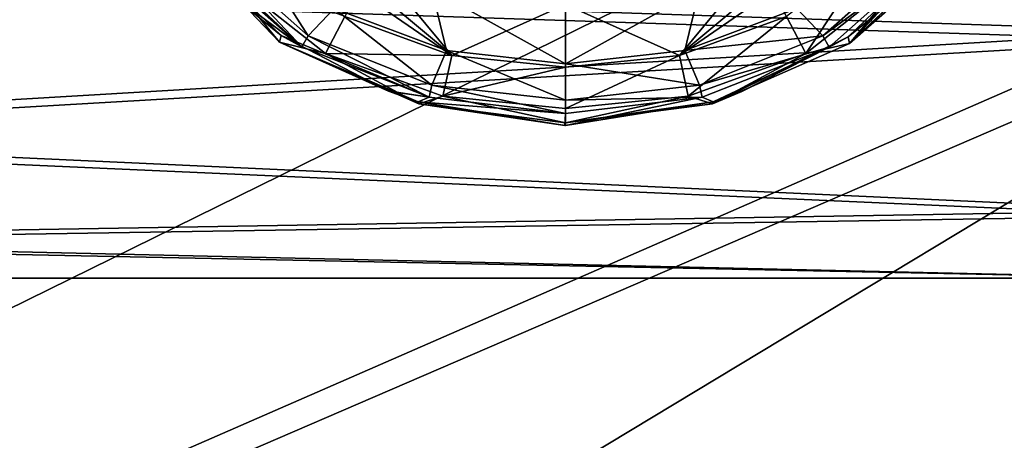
# Model space of a CAD drawing. Header units: metres. Extents: x -1004 to 0, y -808 to 0.
# Tile 58 of 160: x -783 to -742, y -174 to -157. Entities that reach past the tile are written whole.
import ezdxf

# ---------------------------------------------------------------- set-up
doc = ezdxf.new("R2010")
doc.units = ezdxf.units.M

msp = doc.modelspace()

# ---------------------------------------------------------------- linework, layer by layer
at = {"layer": 'None012310'}
for points in [[(-901.755127, -155.084702, 2143.836426), (-820.791748, -194.333847, 2169.999756), (-502.018646, -55.05748, 2077.158447)], [(-502.018646, -55.05748, 2077.158447), (-820.791748, -194.333847, 2169.999756), (-502.018646, -194.333847, 2169.999756)], [(-502.018646, -57.672649, 2075.415039), (-898.363892, -158.604187, 2142.695801), (-914.9198, -137.676178, 2128.745361)], [(-820.791748, -195.279739, 2167.143799), (-898.363892, -158.604187, 2142.695801), (-502.018646, -57.672649, 2075.415039)], [(-502.018646, -195.279739, 2167.143799), (-820.791748, -195.279739, 2167.143799), (-502.018646, -57.672649, 2075.415039)]]:
    msp.add_3dface(points, dxfattribs=at)
at = {"layer": 'None012312'}
for points in [[(-771.091553, -158.108597, 1902.282593), (-774.319458, -155.692856, 1924.304443), (-776.003479, -153.518372, 1924.323486)], [(-771.091553, -158.108597, 1902.282593), (-776.003479, -153.518372, 1924.323486), (-775.398438, -154.294449, 1902.315918)], [(-774.952454, -154.002487, 1899.489746), (-773.554382, -153.378159, 1897.032104), (-770.829651, -157.646713, 1899.458008)], [(-773.554382, -153.378159, 1897.032104), (-769.761414, -156.51738, 1897.004761), (-770.829651, -157.646713, 1899.458008)], [(-765.132874, -158.250946, 1896.989624), (-770.823425, -153.494202, 1624.312256), (-765.738281, -155.721313, 1624.292847)], [(-765.132874, -158.250946, 1896.989624), (-769.761414, -156.51738, 1897.004761), (-770.823425, -153.494202, 1624.312256)], [(-749.609558, -153.495056, 1624.312256), (-750.671204, -156.517914, 1897.004761), (-755.299805, -158.25119, 1896.989624)], [(-749.609558, -153.495056, 1624.312256), (-755.299805, -158.25119, 1896.989624), (-754.695007, -155.721725, 1624.292847)], [(-776.012085, -153.711075, 1946.322632), (-772.011963, -157.91507, 1946.285889), (-774.433167, -154.967499, 1949.373291)], [(-774.297974, -155.714615, 1924.304321), (-771.953125, -157.638992, 1924.287476), (-776.012085, -153.711075, 1946.322632)], [(-776.012085, -153.711075, 1946.322632), (-771.953125, -157.638992, 1924.287476), (-772.011963, -157.91507, 1946.285889)], [(-747.33905, -153.886002, 1951.978149), (-751.106995, -156.85701, 1951.952271), (-750.307251, -158.376129, 1949.343506)], [(-745.998535, -154.967529, 1949.373291), (-747.33905, -153.886002, 1951.978149), (-750.307251, -158.376129, 1949.343506)], [(-745.600098, -155.410049, 1946.307861), (-748.501648, -157.970016, 1946.285522), (-744.543213, -153.711746, 1924.321777)], [(-744.543213, -153.711746, 1924.321777), (-748.501648, -157.970016, 1946.285522), (-746.133728, -155.714615, 1924.304321)], [(-771.091553, -158.108597, 1902.282593), (-775.398438, -154.294449, 1902.315918), (-774.952454, -154.002487, 1899.489746)], [(-770.829651, -157.646713, 1899.458008), (-771.091553, -158.108597, 1902.282593), (-774.952454, -154.002487, 1899.489746)], [(-749.603027, -157.647308, 1899.458008), (-750.671204, -156.517914, 1897.004761), (-745.47998, -154.003479, 1899.489746)], [(-745.47998, -154.003479, 1899.489746), (-745.033997, -154.295532, 1902.315796), (-749.603027, -157.647308, 1899.458008)], [(-745.033997, -154.295532, 1902.315796), (-749.341187, -158.109207, 1902.282593), (-749.603027, -157.647308, 1899.458008)], [(-745.033997, -154.295532, 1902.315796), (-748.556458, -157.691559, 1924.287109), (-749.341187, -158.109207, 1902.282593)], [(-745.033997, -154.295532, 1902.315796), (-746.155334, -155.736343, 1924.304077), (-748.556458, -157.691559, 1924.287109)], [(-768.127808, -154.564667, 1953.706543), (-768.765869, -155.788361, 1952.955933), (-764.911621, -158.458481, 1951.938232)], [(-760.21582, -156.35968, 1953.690796), (-768.127808, -154.564667, 1953.706543), (-764.911621, -158.458481, 1951.938232)], [(-755.52002, -158.458481, 1951.938232), (-752.303894, -154.564697, 1953.706543), (-760.21582, -156.35968, 1953.690796)], [(-751.665833, -155.788376, 1952.955811), (-752.303894, -154.564697, 1953.706543), (-755.52002, -158.458481, 1951.938232)], [(-770.12439, -158.37616, 1949.343506), (-769.324646, -156.85701, 1951.952271), (-774.433167, -154.967499, 1949.373291)], [(-772.011963, -157.91507, 1946.285889), (-770.12439, -158.37616, 1949.343506), (-774.433167, -154.967499, 1949.373291)], [(-750.307251, -158.376129, 1949.343506), (-748.501648, -157.970016, 1946.285522), (-745.998535, -154.967529, 1949.373291)], [(-745.998535, -154.967529, 1949.373291), (-748.501648, -157.970016, 1946.285522), (-745.600098, -155.410049, 1946.307861)], [(-774.297974, -155.714615, 1924.304321), (-774.319458, -155.692856, 1924.304443), (-771.091553, -158.108597, 1902.282593)], [(-771.953125, -157.638992, 1924.287476), (-774.297974, -155.714615, 1924.304321), (-771.091553, -158.108597, 1902.282593)], [(-764.911621, -158.458481, 1951.938232), (-768.765869, -155.788361, 1952.955933), (-769.324646, -156.85701, 1951.952271)], [(-760.21637, -158.803558, 1896.984863), (-765.738281, -155.721313, 1624.292847), (-760.216614, -156.42366, 1624.286743)], [(-760.21637, -158.803558, 1896.984863), (-765.132874, -158.250946, 1896.989624), (-765.738281, -155.721313, 1624.292847)], [(-754.695007, -155.721725, 1624.292847), (-760.21637, -158.803558, 1896.984863), (-760.216614, -156.42366, 1624.286743)], [(-755.299805, -158.25119, 1896.989624), (-760.21637, -158.803558, 1896.984863), (-754.695007, -155.721725, 1624.292847)], [(-751.106995, -156.85701, 1951.952271), (-751.665833, -155.788376, 1952.955811), (-755.52002, -158.458481, 1951.938232)], [(-746.155334, -155.736343, 1924.304077), (-748.501648, -157.970016, 1946.285522), (-748.556458, -157.691559, 1924.287109)], [(-748.501648, -157.970016, 1946.285522), (-746.155334, -155.736343, 1924.304077), (-746.133728, -155.714615, 1924.304321)], [(-764.911621, -158.458481, 1951.938232), (-760.21582, -158.939835, 1951.934082), (-760.21582, -156.35968, 1953.690796)], [(-760.21582, -158.939835, 1951.934082), (-755.52002, -158.458481, 1951.938232), (-760.21582, -156.35968, 1953.690796)], [(-770.829651, -157.646713, 1899.458008), (-769.761414, -156.51738, 1897.004761), (-765.735229, -159.679993, 1899.440186)], [(-769.761414, -156.51738, 1897.004761), (-765.132874, -158.250946, 1896.989624), (-765.735229, -159.679993, 1899.440186)], [(-755.299805, -158.25119, 1896.989624), (-750.671204, -156.517914, 1897.004761), (-749.603027, -157.647308, 1899.458008)], [(-764.911621, -158.458481, 1951.938232), (-769.324646, -156.85701, 1951.952271), (-770.12439, -158.37616, 1949.343506)], [(-751.106995, -156.85701, 1951.952271), (-755.52002, -158.458481, 1951.938232), (-755.1521, -160.140625, 1949.328125)], [(-750.307251, -158.376129, 1949.343506), (-751.106995, -156.85701, 1951.952271), (-755.1521, -160.140625, 1949.328125)], [(-771.953125, -157.638992, 1924.287476), (-767.548645, -159.92424, 1924.267578), (-772.011963, -157.91507, 1946.285889)], [(-772.011963, -157.91507, 1946.285889), (-766.269287, -160.459503, 1946.263794), (-770.12439, -158.37616, 1949.343506)], [(-766.269287, -160.459503, 1946.263794), (-772.011963, -157.91507, 1946.285889), (-766.299988, -160.368896, 1924.263672)], [(-772.011963, -157.91507, 1946.285889), (-767.520081, -159.935333, 1924.267456), (-766.299988, -160.368896, 1924.263672)], [(-772.011963, -157.91507, 1946.285889), (-767.548645, -159.92424, 1924.267578), (-767.520081, -159.935333, 1924.267456)], [(-767.548645, -159.92424, 1924.267578), (-771.953125, -157.638992, 1924.287476), (-765.847717, -160.182816, 1902.264526)], [(-771.953125, -157.638992, 1924.287476), (-771.091553, -158.108597, 1902.282593), (-765.847717, -160.182816, 1902.264526)], [(-765.847717, -160.182816, 1902.264526), (-771.091553, -158.108597, 1902.282593), (-770.829651, -157.646713, 1899.458008)], [(-765.735229, -159.679993, 1899.440186), (-765.847717, -160.182816, 1902.264526), (-770.829651, -157.646713, 1899.458008)], [(-754.697571, -159.680267, 1899.440186), (-755.299805, -158.25119, 1896.989624), (-749.603027, -157.647308, 1899.458008)], [(-749.603027, -157.647308, 1899.458008), (-749.341187, -158.109207, 1902.282593), (-754.697571, -159.680267, 1899.440186)], [(-748.501648, -157.970016, 1946.285522), (-754.151184, -160.456528, 1946.263794), (-748.556458, -157.691559, 1924.287109)], [(-748.556458, -157.691559, 1924.287109), (-754.151184, -160.456528, 1946.263794), (-752.91156, -159.935333, 1924.267456)], [(-754.151184, -160.456528, 1946.263794), (-748.501648, -157.970016, 1946.285522), (-750.307251, -158.376129, 1949.343506)], [(-748.556458, -157.691559, 1924.287109), (-752.91156, -159.935333, 1924.267456), (-749.341187, -158.109207, 1902.282593)], [(-765.279541, -160.140671, 1949.328125), (-764.911621, -158.458481, 1951.938232), (-770.12439, -158.37616, 1949.343506)], [(-766.269287, -160.459503, 1946.263794), (-765.279541, -160.140671, 1949.328125), (-770.12439, -158.37616, 1949.343506)], [(-765.735229, -159.679993, 1899.440186), (-765.132874, -158.250946, 1896.989624), (-760.216431, -160.308182, 1899.434692)], [(-765.132874, -158.250946, 1896.989624), (-760.21637, -158.803558, 1896.984863), (-760.216431, -160.308182, 1899.434692)], [(-760.21637, -158.803558, 1896.984863), (-755.299805, -158.25119, 1896.989624), (-754.697571, -159.680267, 1899.440186)], [(-755.1521, -160.140625, 1949.328125), (-754.151184, -160.456528, 1946.263794), (-750.307251, -158.376129, 1949.343506)], [(-749.341187, -158.109207, 1902.282593), (-754.585144, -160.183105, 1902.264526), (-754.697571, -159.680267, 1899.440186)], [(-754.121582, -160.365616, 1924.263672), (-754.585144, -160.183105, 1902.264526), (-749.341187, -158.109207, 1902.282593)], [(-752.940125, -159.946381, 1924.267334), (-754.121582, -160.365616, 1924.263672), (-749.341187, -158.109207, 1902.282593)], [(-749.341187, -158.109207, 1902.282593), (-752.91156, -159.935333, 1924.267456), (-752.940125, -159.946381, 1924.267334)], [(-760.21582, -158.939835, 1951.934082), (-764.911621, -158.458481, 1951.938232), (-765.279541, -160.140671, 1949.328125)], [(-760.216431, -160.308182, 1899.434692), (-760.21637, -158.803558, 1896.984863), (-754.697571, -159.680267, 1899.440186)], [(-755.1521, -160.140625, 1949.328125), (-755.52002, -158.458481, 1951.938232), (-760.21582, -160.651306, 1949.323608)], [(-755.52002, -158.458481, 1951.938232), (-760.21582, -158.939835, 1951.934082), (-760.21582, -160.651306, 1949.323608)], [(-760.21582, -160.651306, 1949.323608), (-760.21582, -158.939835, 1951.934082), (-765.279541, -160.140671, 1949.328125)], [(-765.847717, -160.182816, 1902.264526), (-767.520081, -159.935333, 1924.267456), (-767.548645, -159.92424, 1924.267578)], [(-766.299988, -160.368896, 1924.263672), (-767.520081, -159.935333, 1924.267456), (-765.847717, -160.182816, 1902.264526)], [(-760.216431, -160.849564, 1902.258667), (-765.847717, -160.182816, 1902.264526), (-765.735229, -159.679993, 1899.440186)], [(-760.216431, -160.308182, 1899.434692), (-760.216431, -160.849564, 1902.258667), (-765.735229, -159.679993, 1899.440186)], [(-754.697571, -159.680267, 1899.440186), (-754.585144, -160.183105, 1902.264526), (-760.216431, -160.308182, 1899.434692)], [(-754.151184, -160.456528, 1946.263794), (-752.940125, -159.946381, 1924.267334), (-752.91156, -159.935333, 1924.267456)], [(-752.940125, -159.946381, 1924.267334), (-754.151184, -160.456528, 1946.263794), (-754.121582, -160.365616, 1924.263672)], [(-760.216431, -160.849564, 1902.258667), (-766.299988, -160.368896, 1924.263672), (-765.847717, -160.182816, 1902.264526)], [(-766.269287, -160.459503, 1946.263794), (-766.299988, -160.368896, 1924.263672), (-760.244385, -161.35231, 1924.255127)], [(-760.244385, -161.35231, 1924.255127), (-766.299988, -160.368896, 1924.263672), (-760.216431, -160.849564, 1902.258667)], [(-766.269287, -160.459503, 1946.263794), (-760.217529, -161.233536, 1946.256958), (-765.279541, -160.140671, 1949.328125)], [(-760.217529, -161.233536, 1946.256958), (-760.21582, -160.651306, 1949.323608), (-765.279541, -160.140671, 1949.328125)], [(-760.21582, -160.651306, 1949.323608), (-760.217529, -161.233536, 1946.256958), (-755.1521, -160.140625, 1949.328125)], [(-760.217529, -161.233536, 1946.256958), (-754.151184, -160.456528, 1946.263794), (-755.1521, -160.140625, 1949.328125)], [(-754.151184, -160.456528, 1946.263794), (-760.217529, -161.233536, 1946.256958), (-754.121582, -160.365616, 1924.263672)], [(-754.121582, -160.365616, 1924.263672), (-760.217529, -161.233536, 1946.256958), (-760.21582, -161.352325, 1924.255127)], [(-754.585144, -160.183105, 1902.264526), (-760.216431, -160.849564, 1902.258667), (-760.216431, -160.308182, 1899.434692)], [(-760.21582, -161.352325, 1924.255127), (-760.216431, -160.849564, 1902.258667), (-754.585144, -160.183105, 1902.264526)], [(-754.121582, -160.365616, 1924.263672), (-760.21582, -161.352325, 1924.255127), (-754.585144, -160.183105, 1902.264526)], [(-760.217529, -161.233536, 1946.256958), (-766.269287, -160.459503, 1946.263794), (-760.21582, -161.352325, 1924.255127)], [(-760.21582, -161.352325, 1924.255127), (-766.269287, -160.459503, 1946.263794), (-760.244385, -161.35231, 1924.255127)], [(-760.21582, -161.352325, 1924.255127), (-760.244385, -161.35231, 1924.255127), (-760.216431, -160.849564, 1902.258667)]]:
    msp.add_3dface(points, dxfattribs=at)
at = {"layer": 'None012323'}
for points in [[(-735.21582, -147.423447, 1744.369873), (-735.21582, -157.452606, 1746.937988), (-805.718384, -155.093552, 1745.807129)], [(-735.21582, -147.868073, 1784.367432), (-805.718384, -155.504318, 1782.759888), (-735.21582, -157.837677, 1781.576904)], [(-735.21582, -157.452606, 1746.937988), (-805.718384, -161.629791, 1750.07019), (-805.718384, -155.093552, 1745.807129)], [(-805.718384, -155.504318, 1782.759888), (-805.718384, -161.944183, 1778.352661), (-735.21582, -157.837677, 1781.576904)], [(-735.21582, -157.452606, 1746.937988), (-735.21582, -164.854034, 1754.176758), (-805.718384, -161.629791, 1750.07019)], [(-735.21582, -157.837677, 1781.576904), (-805.718384, -161.944183, 1778.352661), (-735.21582, -165.076355, 1774.175537)], [(-735.21582, -164.854034, 1754.176758), (-805.718384, -166.037094, 1756.51001), (-805.718384, -161.629791, 1750.07019)], [(-805.718384, -161.944183, 1778.352661), (-805.718384, -166.20723, 1771.816406), (-735.21582, -165.076355, 1774.175537)], [(-735.21582, -164.854034, 1754.176758), (-735.21582, -167.644531, 1764.146362), (-805.718384, -166.037094, 1756.51001)], [(-735.21582, -165.076355, 1774.175537), (-805.718384, -166.20723, 1771.816406), (-735.21582, -167.644531, 1764.146362)], [(-735.21582, -167.644531, 1764.146362), (-805.718384, -167.644531, 1764.146362), (-805.718384, -166.037094, 1756.51001)], [(-805.718384, -166.20723, 1771.816406), (-805.718384, -167.644531, 1764.146362), (-735.21582, -167.644531, 1764.146362)]]:
    msp.add_3dface(points, dxfattribs=at)
at = {"layer": 'None012349'}
for points in [[(-787.024658, -763.271118, 90), (-994.037292, -10, 90), (-533.424561, -638.481384, 90)], [(-994.037292, -10, 90), (-526.238708, -632.856445, 90), (-533.424561, -638.481384, 90)], [(-10, -10, 90), (-502.018646, -625.846375, 90), (-994.037292, -10, 90)], [(-502.018646, -625.846375, 90), (-510.034576, -626.560547, 90), (-994.037292, -10, 90)], [(-994.037292, -10, 90), (-510.034576, -626.560547, 90), (-518.256042, -628.853394, 90)], [(-518.256042, -628.853394, 90), (-526.238708, -632.856445, 90), (-994.037292, -10, 90)], [(-742.827515, -72.274109, 118.761513), (-792.141235, -69.163246, 118.815811), (-933.83313, -166.432312, 117.117973)], [(-693.214783, -74.83403, 118.716827), (-742.827515, -72.274109, 118.761513), (-936.400391, -207.430908, 116.402344)], [(-936.400391, -207.430908, 116.402344), (-742.827515, -72.274109, 118.761513), (-933.83313, -166.432312, 117.117973)], [(-938.286865, -245.271561, 115.741829), (-646.15448, -76.725967, 118.683807), (-693.214783, -74.83403, 118.716827)], [(-938.286865, -245.271561, 115.741829), (-693.214783, -74.83403, 118.716827), (-936.400391, -207.430908, 116.402344)], [(-598.695557, -78.099586, 118.659828), (-646.15448, -76.725967, 118.683807), (-938.286865, -245.271561, 115.741829)], [(-939.73761, -283.839661, 115.068619), (-940.709534, -322.106171, 114.400673), (-598.695557, -78.099586, 118.659828)], [(-940.709534, -322.106171, 114.400673), (-513.875122, -606.131226, 109.443001), (-598.695557, -78.099586, 118.659828)], [(-939.73761, -283.839661, 115.068619), (-598.695557, -78.099586, 118.659828), (-938.286865, -245.271561, 115.741829)]]:
    msp.add_3dface(points, dxfattribs=at)

doc.saveas('drawing.dxf')
